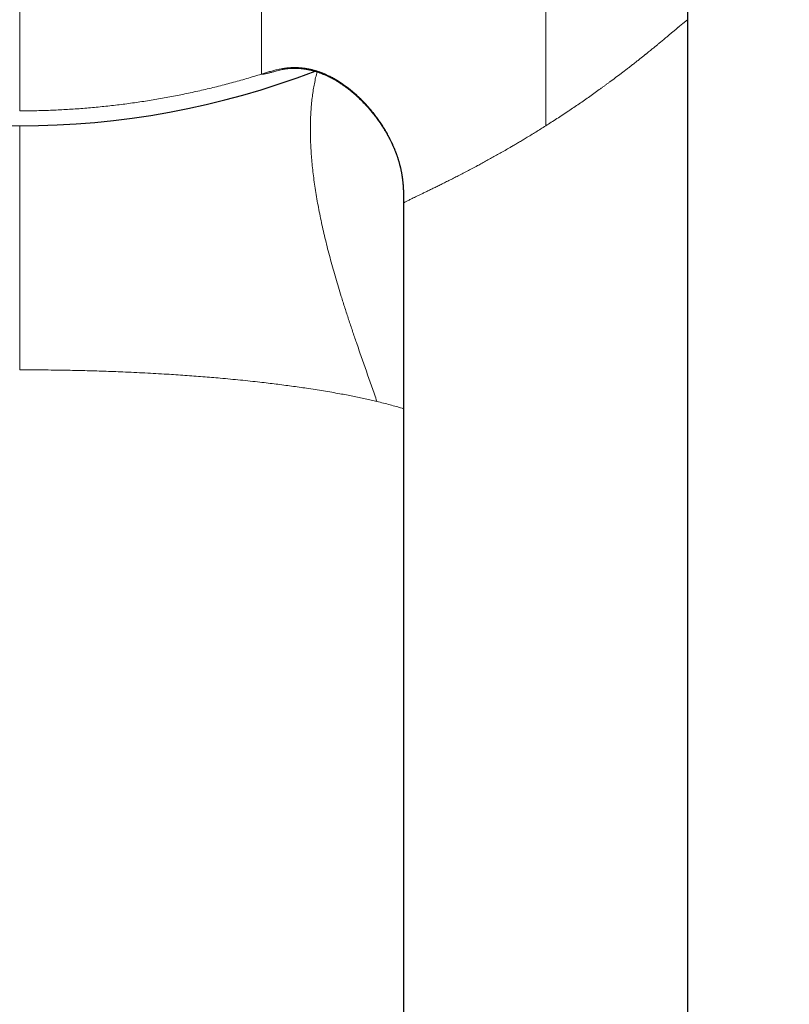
# Model space of a CAD drawing. Header units: millimetres. Extents: x 8 to 611, y 12 to 550.
# Tile 33 of 59: x 320 to 347, y 178 to 213. Entities that reach past the tile are written whole.
import ezdxf

# ---------------------------------------------------------------- set-up
doc = ezdxf.new("R2010")
doc.units = ezdxf.units.MM

msp = doc.modelspace()

# ---------------------------------------------------------------- linework, layer by layer
at = {"color": 7, "linetype": 'Continuous', "lineweight": 30}
for p, q in [((343.5, 115.039), (343.5, 212.66)), ((333.491, 206.703), (333.492, 206.676)), ((333.5, 206.212), (333.5, 115.039))]:
    msp.add_line(p, q, dxfattribs=at)
msp.add_arc((320, 238.023), 29.091, 249.0675, 290.9322, dxfattribs=at)
at = {"color": 252, "linetype": 'Continuous', "lineweight": 0}
msp.add_arc((320, 238.023), 29.091, 249.0683, 290.9314, dxfattribs=at)
for points, knots in [([(343.5, 212.66), (343.5, 212.711), (343.5, 212.81), (343.5, 212.953), (343.5, 213.087), (343.5, 213.212), (343.501, 213.327), (343.501, 213.432), (343.501, 213.524), (343.502, 213.604), (343.502, 213.658), (343.502, 213.697), (343.503, 213.722), (343.503, 213.75), (343.503, 213.779), (343.503, 213.807), (343.504, 213.875), (343.505, 213.981), (343.507, 214.138), (343.509, 214.303), (343.511, 214.434), (343.513, 214.521), (343.514, 214.565), (343.515, 214.608), (343.516, 214.651), (343.517, 214.695), (343.52, 214.813), (343.525, 215.004), (343.535, 215.295), (343.548, 215.61), (343.565, 215.948), (343.586, 216.278), (343.61, 216.606), (343.638, 216.938), (343.673, 217.299), (343.715, 217.685), (343.766, 218.089), (343.823, 218.49), (343.886, 218.889), (343.956, 219.287), (344.032, 219.684), (344.114, 220.079), (344.203, 220.473), (344.282, 220.801), (344.349, 221.064), (344.4, 221.261), (344.454, 221.46), (344.509, 221.659), (344.567, 221.86), (344.626, 222.062), (344.702, 222.315), (344.766, 222.519), (344.815, 222.673), (344.833, 222.729), (344.851, 222.785), (344.869, 222.84), (344.905, 222.95), (344.96, 223.115), (345.04, 223.351), (345.127, 223.603), (345.223, 223.873), (345.323, 224.149), (345.411, 224.386), (345.484, 224.582), (345.542, 224.735), (345.599, 224.885), (345.655, 225.032), (345.71, 225.175), (345.775, 225.341), (345.848, 225.528), (345.93, 225.738), (346.013, 225.949), (346.097, 226.16), (346.164, 226.328), (346.212, 226.451), (346.243, 226.53), (346.274, 226.608), (346.305, 226.686), (346.337, 226.768), (346.378, 226.871), (346.426, 226.993), (346.478, 227.127), (346.528, 227.254), (346.573, 227.372), (346.616, 227.482), (346.656, 227.587), (346.688, 227.671), (346.715, 227.742), (346.738, 227.802), (346.762, 227.866), (346.786, 227.93), (346.809, 227.994), (346.852, 228.109), (346.913, 228.276), (346.991, 228.492), (347.041, 228.634), (347.066, 228.704)], [0, 0, 0, 0, 0.009244, 0.017911, 0.026001, 0.033514, 0.040449, 0.046808, 0.052588, 0.057109, 0.061199, 0.062373, 0.064093, 0.065804, 0.067509, 0.069205, 0.070894, 0.079811, 0.08851, 0.099266, 0.109668, 0.112334, 0.114975, 0.117593, 0.120186, 0.122755, 0.125542, 0.141549, 0.157299, 0.178198, 0.19863, 0.218599, 0.238105, 0.258097, 0.278951, 0.303768, 0.328362, 0.352739, 0.376973, 0.401566, 0.425792, 0.450098, 0.47449, 0.498971, 0.511169, 0.523463, 0.535853, 0.54834, 0.560926, 0.57361, 0.586395, 0.60868, 0.61221, 0.615746, 0.61929, 0.622842, 0.626193, 0.640117, 0.654423, 0.671146, 0.688366, 0.706086, 0.724305, 0.734047, 0.743925, 0.753735, 0.763088, 0.772333, 0.781468, 0.795202, 0.808671, 0.822271, 0.836055, 0.849846, 0.854902, 0.859959, 0.865015, 0.87007, 0.875124, 0.88099, 0.890096, 0.898786, 0.907061, 0.914572, 0.921704, 0.928458, 0.934834, 0.938032, 0.942199, 0.946336, 0.950442, 0.954517, 0.958562, 0.97276, 0.986573, 1, 1, 1, 1]), ([(338.5, 225.415), (338.5, 225.023), (338.501, 224.238), (338.501, 223.06), (338.5, 221.883), (338.501, 220.705), (338.5, 219.528), (338.5, 218.35), (338.5, 216.192), (338.5, 213.052), (338.5, 210.304), (338.5, 208.931)], [0, 0, 0, 0, 0.071421, 0.142848, 0.214279, 0.285707, 0.357138, 0.428566, 0.499996, 0.749999, 1, 1, 1, 1]), ([(328.5, 217.537), (328.5, 217.439), (328.5, 217.243), (328.499, 216.948), (328.499, 216.649), (328.499, 216.368), (328.499, 216.103), (328.5, 215.856), (328.5, 215.604), (328.5, 215.397), (328.5, 215.235), (328.5, 215.12), (328.5, 215.004), (328.5, 214.887), (328.5, 214.77), (328.5, 214.628), (328.5, 214.462), (328.5, 214.273), (328.5, 214.077), (328.5, 213.877), (328.5, 213.672), (328.5, 213.468), (328.5, 213.265), (328.5, 213.099), (328.5, 212.968), (328.5, 212.872), (328.5, 212.778), (328.5, 212.687), (328.5, 212.598), (328.5, 212.512), (328.5, 212.405), (328.5, 212.281), (328.5, 212.142), (328.5, 212.026), (328.5, 211.932), (328.5, 211.856), (328.5, 211.783), (328.5, 211.711), (328.5, 211.641), (328.5, 211.562), (328.5, 211.476), (328.5, 211.383), (328.5, 211.296), (328.5, 211.231), (328.5, 211.187), (328.5, 211.159), (328.5, 211.133), (328.5, 211.107), (328.5, 211.082), (328.5, 211.047), (328.5, 211.004), (328.5, 210.953), (328.5, 210.905), (328.5, 210.863), (328.5, 210.833), (328.5, 210.812), (328.5, 210.798), (328.5, 210.786), (328.5, 210.776), (328.5, 210.768), (328.5, 210.759), (328.5, 210.752), (328.5, 210.749), (328.5, 210.747)], [0, 0, 0, 0, 0.031245, 0.062547, 0.094167, 0.126291, 0.15196, 0.178038, 0.20453, 0.231424, 0.243344, 0.255379, 0.267526, 0.27978, 0.292136, 0.304591, 0.324345, 0.344304, 0.364441, 0.386184, 0.408066, 0.430047, 0.45209, 0.474156, 0.485198, 0.496067, 0.506767, 0.517302, 0.527677, 0.537896, 0.547966, 0.566063, 0.583728, 0.601011, 0.61157, 0.622135, 0.632722, 0.643348, 0.654033, 0.664796, 0.681126, 0.697734, 0.714676, 0.732008, 0.738429, 0.744901, 0.751427, 0.758008, 0.764647, 0.771345, 0.78738, 0.803782, 0.823817, 0.84443, 0.865636, 0.878548, 0.891422, 0.904246, 0.917008, 0.929694, 0.942289, 0.971538, 1, 1, 1, 1]), ([(320, 209.457), (320, 209.459), (320, 209.461), (320, 209.467), (320, 209.476), (320, 209.491), (320, 209.511), (320, 209.539), (320, 209.574), (320, 209.612), (320, 209.654), (320, 209.702), (320, 209.757), (320, 209.818), (320, 209.887), (320, 209.963), (320, 210.046), (320, 210.136), (320, 210.233), (320, 210.338), (320, 210.45), (320, 210.568), (320, 210.698), (320, 210.84), (320, 210.993), (320, 211.154), (320, 211.323), (320, 211.492), (320, 211.662), (320, 211.832), (320, 212.007), (320, 212.186), (320, 212.369), (320, 212.556), (320, 212.753), (320, 212.96), (320, 213.177), (320, 213.397), (320, 213.619), (320, 213.853), (320, 214.097), (320, 214.352), (320, 214.608), (320, 214.866), (320, 215.124), (320, 215.382), (320, 215.641), (320, 215.814), (320, 215.9)], [0, 0, 0, 0, 0.023882, 0.047724, 0.071484, 0.095128, 0.118625, 0.141956, 0.165109, 0.183177, 0.201139, 0.219003, 0.236781, 0.254487, 0.272138, 0.289755, 0.30736, 0.324975, 0.342625, 0.360333, 0.378125, 0.396025, 0.414054, 0.434062, 0.45428, 0.474732, 0.495439, 0.516417, 0.535737, 0.555302, 0.575118, 0.595189, 0.615516, 0.6361, 0.656936, 0.680144, 0.703643, 0.727422, 0.751468, 0.775762, 0.803146, 0.830786, 0.858649, 0.886698, 0.914897, 0.943206, 0.971586, 1, 1, 1, 1]), ([(343.5, 212.66), (343.499, 212.661), (343.497, 212.662), (343.484, 212.655), (343.467, 212.643), (343.45, 212.631), (343.438, 212.622), (343.424, 212.611), (343.409, 212.599), (343.393, 212.586), (343.368, 212.566), (343.331, 212.536), (343.279, 212.493), (343.232, 212.454), (343.196, 212.424), (343.173, 212.405), (343.15, 212.385), (343.125, 212.364), (343.1, 212.343), (343.073, 212.32), (343.028, 212.283), (342.962, 212.227), (342.87, 212.15), (342.787, 212.08), (342.717, 212.022), (342.664, 211.978), (342.609, 211.932), (342.555, 211.888), (342.491, 211.835), (342.414, 211.772), (342.321, 211.695), (342.209, 211.604), (342.121, 211.533), (342.06, 211.483), (342.04, 211.468), (342.02, 211.452), (342, 211.436), (341.98, 211.419), (341.937, 211.385), (341.868, 211.33), (341.771, 211.253), (341.665, 211.169), (341.56, 211.087), (341.456, 211.006), (341.354, 210.928), (341.253, 210.85), (341.12, 210.749), (340.957, 210.626), (340.809, 210.517), (340.714, 210.447), (340.674, 210.417), (340.634, 210.387), (340.593, 210.357), (340.552, 210.327), (340.511, 210.297), (340.47, 210.267), (340.379, 210.201), (340.24, 210.1), (340.049, 209.965), (339.861, 209.833), (339.674, 209.704), (339.49, 209.579), (339.299, 209.45), (339.1, 209.319), (338.896, 209.185), (338.696, 209.056), (338.565, 208.972), (338.5, 208.931)], [0, 0, 0, 0, 0.022925, 0.046042, 0.06938, 0.078617, 0.087895, 0.097214, 0.106577, 0.115986, 0.125442, 0.147083, 0.169223, 0.191876, 0.199623, 0.207431, 0.215299, 0.22323, 0.231222, 0.239276, 0.247394, 0.271048, 0.295516, 0.320808, 0.333019, 0.345417, 0.358001, 0.37031, 0.381177, 0.399817, 0.419119, 0.439084, 0.466454, 0.470124, 0.473814, 0.477525, 0.481255, 0.485005, 0.488774, 0.505154, 0.522603, 0.54112, 0.560707, 0.576847, 0.593647, 0.611108, 0.62662, 0.657538, 0.688479, 0.69456, 0.700642, 0.706724, 0.712808, 0.718892, 0.724978, 0.731064, 0.737151, 0.765013, 0.792186, 0.818673, 0.844473, 0.869587, 0.894017, 0.921932, 0.948899, 0.974921, 1, 1, 1, 1]), ([(328.5, 210.747), (328.548, 210.762), (328.644, 210.792), (328.789, 210.836), (328.936, 210.877), (329.086, 210.913), (329.237, 210.944), (329.372, 210.963), (329.487, 210.974), (329.58, 210.98), (329.672, 210.982), (329.763, 210.98), (329.851, 210.976), (329.953, 210.967), (330.067, 210.952), (330.193, 210.929), (330.29, 210.906), (330.359, 210.887), (330.404, 210.874), (330.448, 210.861), (330.491, 210.847), (330.534, 210.832), (330.577, 210.817), (330.643, 210.792), (330.732, 210.755), (330.849, 210.702), (330.969, 210.642), (331.09, 210.575), (331.193, 210.513), (331.278, 210.459), (331.347, 210.413), (331.415, 210.365), (331.482, 210.316), (331.548, 210.267), (331.612, 210.216), (331.694, 210.149), (331.79, 210.067), (331.901, 209.966), (332.013, 209.858), (332.125, 209.743), (332.237, 209.62), (332.347, 209.493), (332.453, 209.362), (332.555, 209.227), (332.653, 209.091), (332.748, 208.948), (332.84, 208.8), (332.931, 208.643), (333.018, 208.48), (333.099, 208.311), (333.155, 208.184), (333.188, 208.101), (333.202, 208.065), (333.216, 208.029), (333.23, 207.993), (333.244, 207.956), (333.257, 207.919), (333.27, 207.882), (333.292, 207.817), (333.321, 207.723), (333.358, 207.592), (333.394, 207.449), (333.426, 207.294), (333.453, 207.131), (333.473, 206.959), (333.486, 206.815), (333.489, 206.729), (333.491, 206.703)], [0, 0, 0, 0, 0.020175, 0.040462, 0.060874, 0.08142, 0.102114, 0.122968, 0.135799, 0.148363, 0.160666, 0.172713, 0.184507, 0.196056, 0.213718, 0.230804, 0.247326, 0.253555, 0.259749, 0.26591, 0.272037, 0.278131, 0.284192, 0.29022, 0.306633, 0.322807, 0.341757, 0.360383, 0.378691, 0.389891, 0.401061, 0.412204, 0.423322, 0.434414, 0.445484, 0.456533, 0.476737, 0.496881, 0.516974, 0.539328, 0.561798, 0.58439, 0.607116, 0.629987, 0.653022, 0.675103, 0.699288, 0.723838, 0.748777, 0.77413, 0.799921, 0.805116, 0.810336, 0.815583, 0.820855, 0.826154, 0.83148, 0.836833, 0.842213, 0.859302, 0.876672, 0.897725, 0.919198, 0.941106, 0.965083, 0.989608, 1, 1, 1, 1]), ([(329.318, 210.937), (329.293, 210.93), (329.234, 210.913), (329.147, 210.888), (329.055, 210.863), (328.977, 210.842), (328.91, 210.824), (328.853, 210.809), (328.799, 210.796), (328.749, 210.784), (328.698, 210.772), (328.648, 210.762), (328.602, 210.753), (328.565, 210.746), (328.536, 210.742), (328.515, 210.741), (328.502, 210.743), (328.501, 210.746), (328.5, 210.747)], [0, 0, 0, 0, 0.049637, 0.119714, 0.189015, 0.257573, 0.310941, 0.363887, 0.416428, 0.469476, 0.525229, 0.595495, 0.664859, 0.733372, 0.801086, 0.868058, 0.934343, 1, 1, 1, 1]), ([(328.5, 210.747), (328.326, 210.694), (327.979, 210.588), (327.454, 210.442), (326.928, 210.306), (326.399, 210.179), (325.872, 210.064), (325.346, 209.959), (324.822, 209.864), (324.297, 209.78), (323.767, 209.704), (323.233, 209.639), (322.695, 209.583), (322.156, 209.537), (321.617, 209.501), (321.078, 209.476), (320.539, 209.46), (320.18, 209.458), (320, 209.457)], [0, 0, 0, 0, 0.063208, 0.126347, 0.189418, 0.252422, 0.315359, 0.377108, 0.438795, 0.50042, 0.561983, 0.62474, 0.687435, 0.750068, 0.812641, 0.875153, 0.937606, 1, 1, 1, 1]), ([(332.564, 199.235), (332.504, 199.407), (332.385, 199.752), (332.203, 200.27), (332.022, 200.788), (331.855, 201.269), (331.704, 201.713), (331.568, 202.12), (331.436, 202.525), (331.317, 202.903), (331.209, 203.253), (331.114, 203.574), (331.022, 203.895), (330.934, 204.214), (330.85, 204.529), (330.772, 204.84), (330.698, 205.147), (330.629, 205.452), (330.565, 205.757), (330.505, 206.059), (330.451, 206.361), (330.402, 206.659), (330.358, 206.953), (330.321, 207.242), (330.289, 207.524), (330.264, 207.8), (330.244, 208.072), (330.23, 208.341), (330.223, 208.606), (330.221, 208.867), (330.226, 209.122), (330.237, 209.372), (330.254, 209.615), (330.277, 209.852), (330.307, 210.082), (330.343, 210.305), (330.385, 210.521), (330.424, 210.697), (330.452, 210.798), (330.461, 210.832)], [0, 0, 0, 0, 0.041237, 0.082493, 0.123772, 0.165068, 0.197516, 0.229956, 0.262375, 0.29476, 0.320637, 0.346478, 0.372276, 0.398027, 0.423722, 0.448901, 0.474016, 0.499063, 0.524038, 0.549387, 0.574653, 0.599831, 0.624919, 0.649913, 0.674367, 0.698726, 0.72299, 0.747156, 0.771715, 0.796173, 0.820528, 0.844783, 0.868938, 0.892994, 0.916956, 0.940772, 0.964498, 0.988138, 1, 1, 1, 1]), ([(320, 200.35), (320, 200.462), (320, 200.686), (320, 201.021), (320, 201.357), (320, 201.692), (320, 202.003), (320, 202.289), (320, 202.551), (320, 202.812), (320, 203.072), (320, 203.331), (320, 203.588), (320, 203.844), (320, 204.099), (320, 204.351), (320, 204.6), (320, 204.845), (320, 205.086), (320, 205.324), (320, 205.561), (320, 205.795), (320, 206.028), (320, 206.257), (320, 206.481), (320, 206.7), (320, 206.913), (320, 207.12), (320, 207.322), (320, 207.521), (320, 207.715), (320, 207.905), (320, 208.089), (320, 208.267), (320, 208.438), (320, 208.604), (320, 208.761), (320, 208.871), (320, 208.926), (320, 208.933)], [0, 0, 0, 0, 0.035666, 0.071296, 0.106851, 0.142296, 0.177598, 0.205215, 0.232715, 0.260086, 0.287323, 0.314419, 0.341373, 0.368184, 0.394856, 0.421392, 0.4478, 0.47362, 0.499336, 0.52496, 0.550504, 0.576447, 0.602341, 0.628203, 0.654052, 0.679907, 0.705324, 0.730784, 0.756306, 0.781906, 0.808129, 0.83447, 0.860948, 0.887577, 0.914374, 0.941353, 0.968526, 0.995846, 1, 1, 1, 1]), ([(338.5, 208.931), (338.441, 208.893), (338.325, 208.82), (338.151, 208.712), (337.979, 208.606), (337.843, 208.524), (337.743, 208.463), (337.678, 208.424), (337.613, 208.385), (337.548, 208.347), (337.484, 208.309), (337.421, 208.272), (337.358, 208.235), (337.256, 208.175), (337.116, 208.094), (336.939, 207.993), (336.765, 207.895), (336.595, 207.799), (336.427, 207.707), (336.263, 207.617), (336.156, 207.56), (336.103, 207.531)], [0, 0, 0, 0, 0.073924, 0.146537, 0.217845, 0.287857, 0.315011, 0.341967, 0.368725, 0.395287, 0.421652, 0.447823, 0.473798, 0.49958, 0.573739, 0.646979, 0.719315, 0.790767, 0.861351, 0.931089, 1, 1, 1, 1]), ([(336.103, 207.531), (336.04, 207.497), (335.915, 207.431), (335.733, 207.334), (335.555, 207.242), (335.382, 207.153), (335.215, 207.068), (335.054, 206.987), (334.899, 206.909), (334.751, 206.836), (334.61, 206.766), (334.476, 206.701), (334.35, 206.639), (334.231, 206.582), (334.12, 206.528), (334.017, 206.479), (333.922, 206.433), (333.836, 206.392), (333.759, 206.354), (333.691, 206.321), (333.633, 206.292), (333.585, 206.267), (333.548, 206.246), (333.52, 206.23), (333.503, 206.218), (333.501, 206.214), (333.5, 206.212)], [0, 0, 0, 0, 0.042394, 0.084521, 0.126402, 0.168056, 0.209504, 0.250766, 0.291865, 0.332821, 0.373656, 0.414391, 0.455049, 0.495652, 0.536327, 0.57718, 0.618232, 0.659503, 0.701015, 0.742789, 0.784843, 0.827197, 0.869872, 0.912885, 0.956255, 1, 1, 1, 1]), ([(332.564, 199.235), (332.497, 199.251), (332.362, 199.283), (332.152, 199.33), (331.937, 199.376), (331.716, 199.421), (331.49, 199.466), (331.244, 199.512), (330.977, 199.559), (330.689, 199.608), (330.393, 199.656), (330.106, 199.7), (329.829, 199.74), (329.562, 199.777), (329.291, 199.813), (329.015, 199.848), (328.735, 199.882), (328.433, 199.917), (328.11, 199.953), (327.764, 199.989), (327.412, 200.023), (327.074, 200.054), (326.75, 200.082), (326.44, 200.107), (326.128, 200.131), (325.812, 200.154), (325.494, 200.176), (325.154, 200.197), (324.792, 200.219), (324.407, 200.239), (324.019, 200.258), (323.649, 200.275), (323.295, 200.289), (322.961, 200.301), (322.624, 200.312), (322.287, 200.321), (321.948, 200.329), (321.588, 200.336), (321.207, 200.342), (320.805, 200.347), (320.403, 200.35), (320.134, 200.35), (320, 200.35)], [0, 0, 0, 0, 0.023333, 0.046667, 0.07, 0.093334, 0.116667, 0.14, 0.1675, 0.195, 0.2225, 0.25, 0.273333, 0.296667, 0.32, 0.343334, 0.366667, 0.39, 0.4175, 0.445, 0.4725, 0.5, 0.523333, 0.546667, 0.57, 0.593334, 0.616667, 0.64, 0.6675, 0.695, 0.7225, 0.75, 0.773333, 0.796667, 0.82, 0.843334, 0.866667, 0.89, 0.9175, 0.945, 0.9725, 1, 1, 1, 1]), ([(333.5, 198.981), (333.483, 198.986), (333.4, 199.012), (333.242, 199.058), (333.025, 199.118), (332.8, 199.177), (332.643, 199.216), (332.564, 199.235)], [0, 0, 0, 0, 0.061762, 0.296322, 0.530881, 0.765441, 1, 1, 1, 1])]:
    msp.add_open_spline(points, degree=3, knots=knots, dxfattribs=at)
at = {"color": 7, "linetype": 'Continuous', "lineweight": 30}
for points, knots in [([(343.5, 212.659), (343.5, 212.662), (343.5, 212.674), (343.5, 212.701), (343.5, 212.739), (343.5, 212.782), (343.5, 212.82), (343.5, 212.856), (343.5, 212.892), (343.5, 212.929), (343.5, 212.969), (343.5, 213.013), (343.5, 213.063), (343.5, 213.114), (343.5, 213.162), (343.5, 213.206), (343.5, 213.245), (343.5, 213.29), (343.5, 213.339), (343.501, 213.399), (343.501, 213.469), (343.501, 213.543), (343.502, 213.624), (343.502, 213.706), (343.503, 213.79), (343.504, 213.871), (343.504, 213.946), (343.505, 214.025), (343.506, 214.101), (343.507, 214.18), (343.508, 214.258), (343.51, 214.336), (343.511, 214.4), (343.512, 214.448), (343.512, 214.483), (343.513, 214.518), (343.514, 214.549), (343.514, 214.577), (343.515, 214.603), (343.515, 214.629), (343.516, 214.652), (343.516, 214.673), (343.517, 214.693), (343.517, 214.716), (343.518, 214.737), (343.518, 214.754), (343.519, 214.767), (343.519, 214.782), (343.52, 214.801), (343.52, 214.828), (343.521, 214.858), (343.522, 214.889), (343.523, 214.916), (343.524, 214.94), (343.524, 214.966), (343.525, 214.994), (343.526, 215.026), (343.527, 215.057), (343.528, 215.085), (343.529, 215.11), (343.53, 215.135), (343.531, 215.162), (343.532, 215.188), (343.533, 215.214), (343.534, 215.242), (343.535, 215.271), (343.536, 215.3), (343.537, 215.334), (343.539, 215.371), (343.54, 215.414), (343.542, 215.453), (343.544, 215.495), (343.546, 215.538), (343.548, 215.585), (343.55, 215.634), (343.552, 215.678), (343.554, 215.721), (343.556, 215.758), (343.558, 215.792), (343.56, 215.821), (343.561, 215.85), (343.563, 215.882), (343.565, 215.914), (343.567, 215.948), (343.569, 215.981), (343.57, 216.012), (343.572, 216.039), (343.574, 216.064), (343.575, 216.088), (343.577, 216.121), (343.58, 216.168), (343.584, 216.224), (343.588, 216.284), (343.592, 216.344), (343.596, 216.399), (343.599, 216.444), (343.602, 216.475), (343.604, 216.503), (343.606, 216.531), (343.608, 216.561), (343.611, 216.592), (343.613, 216.621), (343.615, 216.647), (343.617, 216.667), (343.618, 216.688), (343.62, 216.71), (343.622, 216.736), (343.625, 216.765), (343.627, 216.794), (343.63, 216.821), (343.632, 216.849), (343.635, 216.875), (343.637, 216.902), (343.639, 216.927), (343.641, 216.951), (343.643, 216.973), (343.646, 216.996), (343.648, 217.021), (343.65, 217.046), (343.653, 217.069), (343.655, 217.091), (343.657, 217.113), (343.659, 217.133), (343.661, 217.155), (343.664, 217.181), (343.667, 217.21), (343.67, 217.238), (343.672, 217.264), (343.675, 217.288), (343.677, 217.311), (343.68, 217.335), (343.683, 217.36), (343.685, 217.387), (343.688, 217.415), (343.691, 217.441), (343.694, 217.468), (343.697, 217.493), (343.7, 217.521), (343.704, 217.549), (343.707, 217.578), (343.711, 217.61), (343.715, 217.644), (343.719, 217.679), (343.723, 217.712), (343.727, 217.745), (343.732, 217.781), (343.737, 217.82), (343.742, 217.859), (343.746, 217.894), (343.751, 217.928), (343.754, 217.956), (343.757, 217.981), (343.76, 218.002), (343.763, 218.024), (343.766, 218.045), (343.769, 218.067), (343.773, 218.095), (343.778, 218.128), (343.782, 218.162), (343.787, 218.194), (343.791, 218.225), (343.795, 218.253), (343.8, 218.283), (343.803, 218.309), (343.807, 218.335), (343.811, 218.359), (343.815, 218.385), (343.819, 218.409), (343.822, 218.433), (343.826, 218.456), (343.829, 218.476), (343.832, 218.497), (343.835, 218.52), (343.839, 218.543), (343.843, 218.564), (343.846, 218.586), (343.849, 218.608), (343.853, 218.63), (343.856, 218.649), (343.859, 218.667), (343.861, 218.682), (343.864, 218.695), (343.866, 218.711), (343.869, 218.729), (343.872, 218.749), (343.875, 218.767), (343.88, 218.794), (343.887, 218.836), (343.895, 218.886), (343.904, 218.935), (343.912, 218.983), (343.922, 219.036), (343.93, 219.08), (343.935, 219.112), (343.938, 219.13), (343.942, 219.148), (343.945, 219.165), (343.947, 219.179), (343.95, 219.191), (343.952, 219.206), (343.956, 219.224), (343.959, 219.244), (343.963, 219.266), (343.968, 219.287), (343.975, 219.325), (343.984, 219.372), (343.994, 219.426), (344.004, 219.475), (344.014, 219.529), (344.026, 219.589), (344.037, 219.641), (344.045, 219.681), (344.051, 219.709), (344.056, 219.736), (344.061, 219.759), (344.065, 219.78), (344.069, 219.797), (344.072, 219.812), (344.076, 219.829), (344.079, 219.846), (344.083, 219.862), (344.086, 219.878), (344.091, 219.902), (344.098, 219.935), (344.107, 219.976), (344.117, 220.019), (344.124, 220.054), (344.13, 220.081), (344.135, 220.101), (344.139, 220.12), (344.143, 220.139), (344.148, 220.159), (344.152, 220.179), (344.158, 220.206), (344.165, 220.236), (344.174, 220.273), (344.182, 220.308), (344.19, 220.345), (344.198, 220.379), (344.207, 220.418), (344.218, 220.461), (344.228, 220.506), (344.239, 220.551), (344.249, 220.593), (344.259, 220.632), (344.268, 220.669), (344.278, 220.708), (344.289, 220.753), (344.299, 220.796), (344.308, 220.83), (344.314, 220.855), (344.32, 220.876), (344.325, 220.897), (344.33, 220.917), (344.335, 220.936), (344.34, 220.955), (344.345, 220.974), (344.349, 220.991), (344.353, 221.007), (344.359, 221.028), (344.366, 221.055), (344.374, 221.085), (344.381, 221.114), (344.388, 221.141), (344.395, 221.167), (344.404, 221.2), (344.415, 221.24), (344.427, 221.286), (344.439, 221.331), (344.451, 221.373), (344.462, 221.416), (344.474, 221.459), (344.487, 221.507), (344.5, 221.553), (344.514, 221.602), (344.527, 221.647), (344.54, 221.693), (344.549, 221.726), (344.557, 221.753), (344.562, 221.771), (344.568, 221.79), (344.572, 221.807), (344.577, 221.823), (344.582, 221.839), (344.586, 221.853), (344.589, 221.865), (344.594, 221.88), (344.599, 221.899), (344.605, 221.919), (344.61, 221.937), (344.616, 221.958), (344.623, 221.981), (344.632, 222.011), (344.64, 222.038), (344.648, 222.065), (344.656, 222.09), (344.663, 222.115), (344.671, 222.14), (344.679, 222.169), (344.689, 222.2), (344.699, 222.235), (344.709, 222.265), (344.716, 222.289), (344.72, 222.302), (344.724, 222.314), (344.728, 222.328), (344.732, 222.343), (344.738, 222.361), (344.744, 222.382), (344.752, 222.406), (344.76, 222.431), (344.768, 222.457), (344.775, 222.482), (344.783, 222.505), (344.79, 222.527), (344.797, 222.549), (344.804, 222.574), (344.812, 222.6), (344.821, 222.626), (344.829, 222.651), (344.836, 222.673), (344.843, 222.695), (344.849, 222.716), (344.856, 222.736), (344.862, 222.755), (344.868, 222.773), (344.874, 222.792), (344.88, 222.81), (344.886, 222.829), (344.893, 222.85), (344.9, 222.873), (344.91, 222.905), (344.924, 222.946), (344.94, 222.996), (344.956, 223.044), (344.973, 223.094), (344.989, 223.144), (345.002, 223.183), (345.011, 223.208), (345.015, 223.22), (345.02, 223.235), (345.025, 223.252), (345.031, 223.268), (345.036, 223.283), (345.04, 223.295), (345.045, 223.309), (345.05, 223.325), (345.056, 223.343), (345.063, 223.362), (345.069, 223.38), (345.074, 223.397), (345.079, 223.411), (345.084, 223.425), (345.09, 223.442), (345.097, 223.464), (345.105, 223.487), (345.113, 223.511), (345.122, 223.535), (345.129, 223.557), (345.135, 223.575), (345.141, 223.591), (345.147, 223.607), (345.152, 223.624), (345.159, 223.643), (345.167, 223.666), (345.176, 223.693), (345.186, 223.722), (345.194, 223.745), (345.202, 223.768), (345.21, 223.791), (345.219, 223.817), (345.229, 223.843), (345.237, 223.866), (345.243, 223.885), (345.248, 223.898), (345.251, 223.906), (345.252, 223.91), (345.254, 223.917), (345.259, 223.929), (345.265, 223.948), (345.274, 223.973), (345.286, 224.006), (345.301, 224.046), (345.318, 224.096), (345.34, 224.156), (345.365, 224.226), (345.393, 224.304), (345.424, 224.389), (345.455, 224.476), (345.501, 224.602), (345.56, 224.761), (345.629, 224.949), (345.696, 225.127), (345.754, 225.282), (345.79, 225.378), (345.805, 225.418)], [0, 0, 0, 0, 0.000757, 0.002572, 0.006039, 0.009358, 0.012215, 0.014901, 0.017496, 0.020407, 0.023324, 0.026659, 0.030456, 0.034462, 0.038302, 0.041675, 0.044519, 0.047033, 0.051588, 0.055684, 0.060961, 0.06744, 0.072275, 0.079329, 0.086017, 0.091308, 0.097733, 0.1031, 0.109219, 0.115198, 0.120945, 0.126929, 0.132927, 0.135575, 0.137962, 0.140835, 0.143445, 0.145204, 0.14714, 0.149314, 0.15116, 0.15246, 0.153957, 0.155806, 0.157685, 0.158729, 0.15967, 0.160723, 0.162171, 0.163975, 0.166835, 0.169143, 0.171049, 0.172867, 0.174653, 0.176885, 0.179367, 0.181943, 0.184059, 0.185722, 0.187522, 0.189929, 0.191844, 0.193543, 0.19578, 0.198138, 0.200225, 0.202431, 0.205976, 0.208647, 0.21216, 0.214889, 0.218269, 0.22215, 0.225688, 0.229379, 0.232195, 0.235516, 0.238005, 0.239908, 0.242227, 0.244657, 0.247172, 0.249673, 0.252378, 0.254717, 0.256745, 0.258612, 0.260497, 0.262309, 0.26615, 0.271339, 0.275231, 0.2799, 0.285143, 0.287819, 0.290292, 0.29215, 0.294411, 0.29681, 0.298946, 0.301569, 0.303518, 0.304923, 0.30626, 0.308231, 0.310014, 0.312429, 0.314784, 0.316651, 0.31883, 0.321169, 0.322774, 0.324992, 0.326844, 0.32842, 0.330007, 0.332201, 0.33419, 0.33588, 0.337538, 0.339361, 0.340808, 0.342267, 0.344473, 0.346863, 0.348814, 0.351065, 0.352926, 0.354368, 0.356422, 0.358382, 0.360308, 0.362626, 0.364886, 0.366476, 0.368769, 0.370853, 0.37284, 0.375374, 0.377524, 0.380506, 0.383198, 0.385682, 0.388274, 0.390826, 0.39437, 0.3972, 0.40005, 0.40252, 0.40528, 0.406525, 0.408289, 0.410332, 0.411673, 0.413337, 0.415544, 0.418131, 0.421136, 0.423694, 0.425635, 0.428557, 0.430277, 0.432762, 0.434545, 0.4364, 0.438619, 0.440511, 0.442258, 0.444259, 0.445837, 0.447031, 0.449208, 0.451106, 0.452647, 0.454163, 0.456201, 0.457775, 0.459351, 0.46074, 0.461951, 0.462863, 0.463864, 0.465618, 0.467239, 0.468512, 0.469745, 0.473665, 0.478363, 0.481522, 0.485308, 0.489604, 0.494141, 0.495716, 0.497001, 0.498463, 0.49995, 0.501009, 0.501757, 0.502867, 0.504524, 0.506068, 0.507564, 0.509667, 0.51117, 0.516462, 0.520823, 0.523908, 0.528176, 0.533518, 0.538277, 0.540529, 0.543062, 0.544957, 0.546845, 0.548713, 0.549827, 0.550855, 0.552366, 0.553794, 0.554901, 0.556163, 0.55775, 0.560482, 0.564129, 0.567535, 0.570716, 0.572402, 0.573973, 0.57542, 0.576844, 0.57848, 0.5803, 0.581594, 0.584795, 0.587423, 0.590549, 0.593089, 0.596121, 0.598806, 0.602361, 0.606214, 0.609623, 0.613105, 0.616219, 0.618716, 0.621929, 0.625507, 0.629519, 0.632059, 0.633649, 0.635287, 0.637099, 0.63869, 0.639949, 0.641713, 0.643218, 0.644455, 0.645753, 0.647093, 0.649318, 0.652138, 0.654196, 0.656296, 0.658422, 0.660451, 0.664174, 0.667956, 0.671221, 0.67498, 0.677827, 0.681474, 0.685111, 0.68919, 0.692514, 0.696578, 0.699982, 0.703386, 0.704538, 0.7062, 0.707788, 0.708924, 0.710207, 0.711684, 0.712698, 0.71355, 0.714629, 0.716166, 0.718053, 0.719371, 0.720529, 0.722866, 0.724976, 0.727583, 0.729307, 0.731516, 0.733407, 0.735304, 0.737481, 0.740217, 0.742578, 0.745994, 0.747294, 0.748254, 0.749057, 0.750171, 0.751541, 0.752623, 0.754544, 0.756525, 0.758219, 0.760564, 0.762665, 0.764133, 0.766096, 0.767808, 0.769499, 0.77192, 0.77387, 0.775773, 0.777818, 0.779111, 0.780937, 0.782792, 0.78405, 0.785447, 0.787062, 0.788501, 0.789732, 0.79163, 0.793444, 0.795017, 0.799245, 0.803217, 0.806842, 0.810717, 0.814859, 0.818864, 0.819901, 0.820694, 0.821852, 0.823332, 0.824641, 0.825761, 0.826746, 0.827651, 0.828961, 0.830654, 0.831921, 0.833334, 0.834839, 0.835958, 0.836714, 0.838151, 0.84007, 0.841744, 0.84365, 0.845723, 0.847527, 0.848736, 0.849948, 0.85137, 0.85265, 0.853937, 0.855722, 0.858208, 0.860298, 0.862501, 0.863783, 0.865647, 0.86789, 0.869937, 0.871952, 0.873422, 0.874419, 0.874989, 0.875204, 0.875397, 0.876604, 0.878095, 0.879978, 0.882728, 0.886029, 0.889877, 0.894911, 0.900641, 0.90706, 0.91416, 0.921536, 0.928774, 0.945296, 0.961079, 0.975822, 0.989894, 1, 1, 1, 1]), ([(329.225, 210.92), (329.225, 210.92), (329.225, 210.92), (329.227, 210.92), (329.23, 210.921), (329.233, 210.922), (329.238, 210.923), (329.243, 210.924), (329.248, 210.925), (329.254, 210.926), (329.259, 210.927), (329.264, 210.928), (329.269, 210.929), (329.277, 210.931), (329.287, 210.932), (329.298, 210.934), (329.31, 210.936), (329.32, 210.938), (329.334, 210.94), (329.347, 210.942), (329.358, 210.943), (329.371, 210.945), (329.39, 210.947), (329.414, 210.95), (329.446, 210.953), (329.477, 210.956), (329.509, 210.958), (329.542, 210.96), (329.58, 210.961), (329.619, 210.962), (329.658, 210.963), (329.693, 210.963), (329.726, 210.962), (329.76, 210.961), (329.794, 210.959), (329.83, 210.957), (329.871, 210.954), (329.92, 210.949), (329.971, 210.943), (330.024, 210.936), (330.068, 210.929), (330.102, 210.923), (330.127, 210.919), (330.154, 210.913), (330.183, 210.907), (330.21, 210.901), (330.235, 210.896), (330.279, 210.885), (330.342, 210.868), (330.424, 210.844), (330.496, 210.821), (330.568, 210.795), (330.639, 210.768), (330.713, 210.737), (330.773, 210.711), (330.821, 210.688), (330.858, 210.671), (330.891, 210.654), (330.919, 210.64), (330.944, 210.627), (330.972, 210.612), (331.006, 210.594), (331.046, 210.572), (331.091, 210.546), (331.146, 210.513), (331.212, 210.473), (331.279, 210.43), (331.333, 210.393), (331.375, 210.364), (331.416, 210.335), (331.462, 210.302), (331.512, 210.264), (331.574, 210.216), (331.65, 210.155), (331.74, 210.08), (331.833, 209.998), (331.932, 209.907), (332.033, 209.807), (332.138, 209.7), (332.24, 209.588), (332.339, 209.473), (332.424, 209.37), (332.493, 209.281), (332.547, 209.21), (332.597, 209.142), (332.642, 209.079), (332.682, 209.02), (332.713, 208.975), (332.734, 208.942), (332.748, 208.921), (332.761, 208.902), (332.774, 208.882), (332.788, 208.859), (332.805, 208.832), (332.825, 208.8), (332.848, 208.762), (332.872, 208.722), (332.895, 208.682), (332.915, 208.648), (332.932, 208.618), (332.947, 208.591), (332.962, 208.564), (332.978, 208.533), (332.997, 208.497), (333.018, 208.456), (333.04, 208.414), (333.061, 208.371), (333.081, 208.329), (333.1, 208.29), (333.115, 208.257), (333.129, 208.226), (333.143, 208.195), (333.157, 208.163), (333.17, 208.131), (333.183, 208.099), (333.198, 208.062), (333.212, 208.028), (333.222, 208), (333.229, 207.983), (333.235, 207.968), (333.241, 207.952), (333.249, 207.93), (333.259, 207.902), (333.271, 207.866), (333.286, 207.823), (333.301, 207.777), (333.314, 207.736), (333.324, 207.703), (333.333, 207.674), (333.341, 207.644), (333.35, 207.613), (333.359, 207.58), (333.367, 207.548), (333.375, 207.516), (333.382, 207.488), (333.388, 207.463), (333.395, 207.432), (333.404, 207.393), (333.414, 207.347), (333.423, 207.3), (333.431, 207.255), (333.438, 207.211), (333.444, 207.174), (333.45, 207.141), (333.454, 207.11), (333.459, 207.077), (333.463, 207.039), (333.468, 206.995), (333.472, 206.957), (333.475, 206.928), (333.477, 206.912), (333.478, 206.898), (333.479, 206.881), (333.481, 206.863), (333.482, 206.844), (333.485, 206.815), (333.487, 206.78), (333.489, 206.743), (333.491, 206.715), (333.492, 206.694), (333.492, 206.681), (333.492, 206.676)], [0, 0, 0, 0, 0.004213, 0.014138, 0.022991, 0.031597, 0.040294, 0.048966, 0.058786, 0.068541, 0.078171, 0.087803, 0.097078, 0.105617, 0.120029, 0.134108, 0.139272, 0.145502, 0.151547, 0.155505, 0.158548, 0.161344, 0.164921, 0.170482, 0.176174, 0.181792, 0.186321, 0.190995, 0.196339, 0.202157, 0.207378, 0.211863, 0.21634, 0.220737, 0.225198, 0.229516, 0.234645, 0.241338, 0.248182, 0.254493, 0.261679, 0.264998, 0.26785, 0.271295, 0.275313, 0.278921, 0.281914, 0.285129, 0.296116, 0.306509, 0.317191, 0.324685, 0.335576, 0.34582, 0.354828, 0.360543, 0.365762, 0.370352, 0.374238, 0.377519, 0.381173, 0.38623, 0.392098, 0.398664, 0.405644, 0.416448, 0.427741, 0.435473, 0.440699, 0.447005, 0.454365, 0.462222, 0.470474, 0.484247, 0.499018, 0.51479, 0.530984, 0.54959, 0.568362, 0.587307, 0.606425, 0.625604, 0.637511, 0.648698, 0.659156, 0.668877, 0.677854, 0.686022, 0.689472, 0.692653, 0.695564, 0.698422, 0.701547, 0.705609, 0.710612, 0.715859, 0.72259, 0.728415, 0.733342, 0.73766, 0.741478, 0.745063, 0.749482, 0.754851, 0.760818, 0.766905, 0.772997, 0.7792, 0.784812, 0.789347, 0.793163, 0.797696, 0.802585, 0.806756, 0.810848, 0.816029, 0.8221, 0.825173, 0.827438, 0.829227, 0.831409, 0.834031, 0.838135, 0.84301, 0.848667, 0.855915, 0.861654, 0.865595, 0.869268, 0.873228, 0.877764, 0.8818, 0.886294, 0.890771, 0.894525, 0.897696, 0.90077, 0.906831, 0.913213, 0.91913, 0.925558, 0.930901, 0.936367, 0.940136, 0.944053, 0.948456, 0.953419, 0.958892, 0.965651, 0.968257, 0.970009, 0.971754, 0.973851, 0.976291, 0.978771, 0.981158, 0.987198, 0.992423, 0.995092, 0.997912, 1, 1, 1, 1]), ([(333.491, 206.703), (333.491, 206.699), (333.493, 206.677), (333.494, 206.638), (333.496, 206.588), (333.497, 206.537), (333.498, 206.492), (333.499, 206.463), (333.499, 206.453)], [0, 0, 0, 0, 0.050957, 0.269683, 0.465908, 0.652074, 0.878544, 1, 1, 1, 1]), ([(333.498, 206.453), (333.499, 206.437), (333.5, 206.357), (333.5, 206.277), (333.5, 206.212)], [0, 0, 0, 0, 0.193789, 1, 1, 1, 1])]:
    msp.add_open_spline(points, degree=3, knots=knots, dxfattribs=at)

doc.saveas('drawing.dxf')
